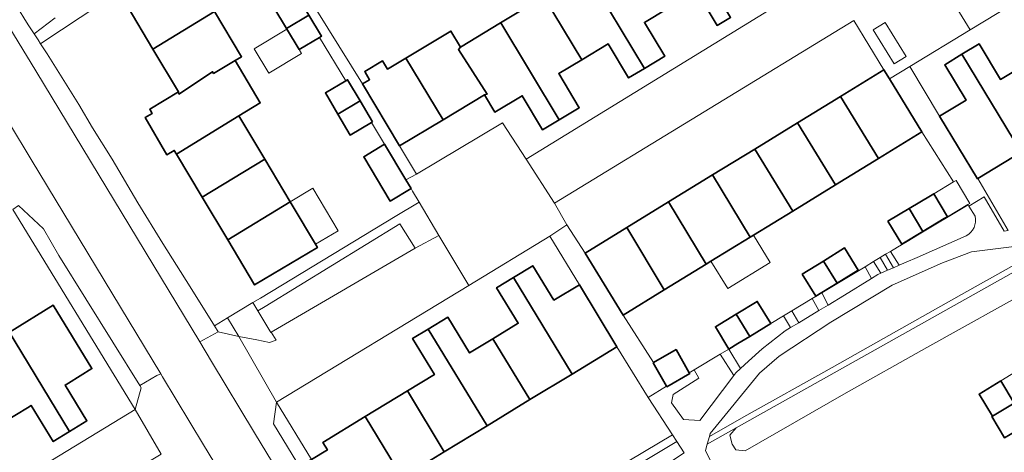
# Model space of a CAD drawing. Extents: x 147051 to 149075, y 463071 to 465537.
# Tile 170 of 229: x 147605 to 147724, y 464708 to 464760. Entities that reach past the tile are written whole.
import ezdxf

# ---------------------------------------------------------------- set-up
doc = ezdxf.new("R2010")
doc.units = 0
doc.header["$LTSCALE"] = 0.5
for name, color, linetype, lineweight in [('B-PV-GR-BEPLANTING_CULTUUR_HEESTERS-GV', 252, 'CONTINUOUS', 18), ('B-PV-GR-BEPLANTING_CULTUUR_VASTE PLANTENVAK-GV', 252, 'CONTINUOUS', 18), ('B-PV-OG-BEBOUWING-GV', 6, 'CONTINUOUS', 35), ('B-PV-OG-BEBOUWING_LUIFEL-GV', 6, 'CONTINUOUS', 18), ('B-PV-OG-TERREIN_BEGROEID-GV', 252, 'CONTINUOUS', 18), ('B-PV-OG-TERREIN_ERF-GV', 252, 'CONTINUOUS', 18), ('B-PV-VH-GESLOTENVERHARDING_ASFALT-GV', 252, 'CONTINUOUS', 18), ('B-PV-VH-OPENVERHARDING_BETONSTRAATSTEEN-GV', 252, 'CONTINUOUS', 18), ('B-PV-VH-OPENVERHARDING_TEGEL-GV', 252, 'CONTINUOUS', 18)]:
    doc.layers.add(name, color=color, linetype=linetype, lineweight=lineweight)

msp = doc.modelspace()

# ---------------------------------------------------------------- linework, layer by layer
at = {"layer": 'B-PV-GR-BEPLANTING_CULTUUR_HEESTERS-GV', "flags": 128}
for points in [[(147610.162, 464731.613), (147608.308, 464734.791), (147605.327, 464737.617), (147604.628, 464737.116), (147619.289, 464713.149), (147620.036, 464715.777), (147619.863, 464716.054)], [(147709.54, 464729.836), (147710.254, 464730.148), (147709.324, 464731.753), (147708.675, 464731.362)], [(147706.855, 464730.266), (147701.666, 464727.143), (147702.45, 464725.682), (147704.41, 464726.86), (147707.654, 464728.874)], [(147700.522, 464726.454), (147698.079, 464724.984), (147698.899, 464723.549), (147701.331, 464725.01)], [(147633.417, 464725.967), (147630.382, 464724.137), (147631.736, 464721.91), (147633.889, 464721.496), (147635.425, 464721.18), (147636.227, 464721.465), (147635.628, 464722.437), (147635.571, 464722.404), (147634.016, 464724.976)], [(147629.259, 464722.484), (147631.736, 464721.91), (147630.382, 464724.137), (147628.831, 464723.169)], [(147692.892, 464718.956), (147694.52, 464720.43), (147697.27, 464722.57), (147697.937, 464722.971), (147697.084, 464724.385), (147695.541, 464723.45), (147693.03, 464721.928), (147691.594, 464721.058), (147690.519, 464720.406), (147691.929, 464718.084)], [(147686.94, 464716.92), (147683.86, 464714.95), (147683.65, 464713.97), (147685.09, 464711.98), (147687.05, 464711.85), (147691.101, 464717.23), (147689.49, 464719.793), (147686.343, 464717.919)], [(147649.3, 464689.296), (147650.878, 464690.234), (147649.179, 464692.843), (147645.34, 464699.145), (147640.214, 464707.036), (147640.446, 464707.177), (147636.272, 464714.028), (147635.9, 464711.45), (147648.206, 464691.258)], [(147655.058, 464684.307), (147656.232, 464685.012), (147656.897, 464685.495), (147655.961, 464686.612), (147656.003, 464687.544), (147655.908, 464687.74), (147655.49, 464688.381), (147670.507, 464698.336), (147685.152, 464707.981), (147684.264, 464709.343), (147659.187, 464694.264), (147649.791, 464688.416), (147650.005, 464688.032), (147650.158, 464687.776), (147651.069, 464686.254), (147652.967, 464687.434), (147654.907, 464684.224)]]:
    msp.add_lwpolyline(points, close=True, dxfattribs=at)
for points in [[(147719.221, 464737.671), (147713.165, 464734.065)], [(147719.31, 464737.53), (147719.221, 464737.671)], [(147720.05, 464736.31), (147719.31, 464737.53)], [(147713.165, 464734.065), (147711.895, 464733.301)], [(147713.099, 464731.389), (147719.01, 464733.97)], [(147710.738, 464732.604), (147709.913, 464732.108)], [(147711.895, 464733.301), (147710.738, 464732.604)], [(147709.913, 464732.108), (147710.959, 464730.455)], [(147711.774, 464730.811), (147713.099, 464731.389)], [(147710.959, 464730.455), (147711.774, 464730.811)]]:
    msp.add_lwpolyline(points, dxfattribs=at)
at = {"layer": 'B-PV-GR-BEPLANTING_CULTUUR_HEESTERS-GV'}
msp.add_lwpolyline([(147719.01, 464733.97, 0.3436955), (147720.05, 464736.31)], format="xyb", dxfattribs=at)
at = {"layer": 'B-PV-GR-BEPLANTING_CULTUUR_VASTE PLANTENVAK-GV', "flags": 128}
msp.add_lwpolyline([(147707.848, 464758.648), (147710.358, 464754.56), (147711.784, 464755.45), (147709.265, 464759.535)], close=True, dxfattribs=at)
at = {"layer": 'B-PV-OG-BEBOUWING-GV', "flags": 128}
for points in [[(147678.031, 464770.564), (147678.906, 464769.102), (147678.746, 464769.005), (147678.534, 464768.876), (147678.621, 464768.732), (147683.141, 464761.178), (147686.255, 464763.043), (147686.663, 464763.287), (147689.131, 464759.168), (147690.733, 464760.128), (147683.725, 464771.789), (147683.616, 464771.969), (147679.886, 464769.699), (147679.015, 464771.153)], [(147673.423, 464765.619), (147680.423, 464754.032), (147682.829, 464755.473), (147680.397, 464759.534), (147683.141, 464761.178), (147678.621, 464768.732), (147678.534, 464768.876), (147673.358, 464765.726)], [(147621.442, 464756.338), (147628.836, 464760.826), (147625.783, 464765.939), (147624.194, 464764.99), (147619.467, 464762.167), (147618.357, 464761.504)], [(147668.351, 464762.581), (147672.883, 464755.06), (147676.053, 464756.958), (147678.497, 464752.878), (147680.423, 464754.032), (147673.423, 464765.619), (147673.358, 464765.726), (147668.308, 464762.652)], [(147638.323, 464762.775), (147635.931, 464761.327), (147637.46, 464758.802), (147640.128, 464760.417), (147638.599, 464762.942)], [(147663.156, 464759.47), (147670.166, 464747.874), (147672.571, 464749.314), (147670.121, 464753.406), (147672.883, 464755.06), (147668.351, 464762.581), (147668.308, 464762.652), (147663.135, 464759.504)], [(147624.507, 464751.206), (147624.549, 464750.952), (147628.595, 464753.625), (147628.717, 464753.421), (147631.293, 464754.959), (147632.065, 464755.42), (147628.836, 464760.826), (147621.442, 464756.338)], [(147637.46, 464758.802), (147638.989, 464756.277), (147641.402, 464757.737), (147641.657, 464757.891), (147640.128, 464760.417)], [(147661.222, 464750.866), (147662.46, 464748.798), (147665.732, 464750.758), (147668.174, 464746.681), (147670.166, 464747.874), (147663.156, 464759.47), (147663.135, 464759.504), (147658.333, 464756.581), (147658.104, 464756.286), (147661.517, 464750.929)], [(147656.241, 464747.883), (147661.222, 464750.866), (147661.517, 464750.929), (147658.104, 464756.286), (147658.333, 464756.581), (147657.18, 464758.506), (147651.762, 464755.261)], [(147730.749, 464747.115), (147726.229, 464754.586), (147723.126, 464752.709), (147720.549, 464756.967), (147718.482, 464755.716), (147725.579, 464743.987)], [(147631.756, 464748.333), (147634.318, 464749.894), (147631.293, 464754.959), (147628.717, 464753.421), (147628.595, 464753.625), (147624.549, 464750.952), (147624.507, 464751.206), (147621.053, 464749.143), (147621.354, 464748.638), (147620.499, 464748.142), (147623.092, 464743.676), (147624.003, 464744.204), (147624.263, 464743.769)], [(147656.241, 464747.883), (147651.762, 464755.261), (147649.558, 464753.941), (147648.962, 464754.928), (147646.841, 464753.648), (147647.432, 464752.668), (147646.583, 464752.159), (147651.018, 464744.755)], [(147715.807, 464748.286), (147720.33, 464740.811), (147720.406, 464740.857), (147725.579, 464743.987), (147718.482, 464755.716), (147716.414, 464754.465), (147718.988, 464750.211)], [(147703.908, 464750.672), (147708.475, 464743.24), (147713.688, 464746.434), (147709.802, 464752.777), (147709.131, 464753.872)], [(147646.277, 464750.137), (147644.785, 464752.663), (147644.577, 464752.54), (147642.121, 464751.09), (147643.613, 464748.564)], [(147647.768, 464747.612), (147646.277, 464750.137), (147643.613, 464748.564), (147645.104, 464746.039), (147647.636, 464747.534)], [(147708.475, 464743.24), (147703.908, 464750.672), (147698.742, 464747.507), (147703.313, 464740.077)], [(147631.756, 464748.333), (147624.263, 464743.769), (147627.357, 464738.587), (147634.846, 464743.159)], [(147703.313, 464740.077), (147698.742, 464747.507), (147693.619, 464744.368), (147698.188, 464736.937)], [(147652.403, 464739.627), (147651.768, 464740.688), (147649.221, 464744.941), (147646.718, 464743.442), (147649.898, 464738.128)], [(147688.565, 464741.271), (147693.094, 464733.816), (147693.464, 464734.043), (147698.188, 464736.937), (147693.619, 464744.368)], [(147627.357, 464738.587), (147630.402, 464733.489), (147637.892, 464738.06), (147634.846, 464743.159)], [(147683.291, 464738.04), (147687.802, 464730.573), (147688.376, 464730.925), (147693.094, 464733.816), (147688.565, 464741.271)], [(147637.892, 464738.06), (147630.402, 464733.489), (147633.632, 464728.08), (147641.165, 464732.579)], [(147687.802, 464730.573), (147683.291, 464738.04), (147678.265, 464734.96), (147682.777, 464727.494)], [(147712.161, 464737.243), (147713.804, 464734.501), (147716.352, 464736.027), (147716.748, 464736.264), (147715.106, 464739.007), (147714.709, 464738.769)], [(147709.613, 464735.717), (147711.255, 464732.974), (147713.804, 464734.501), (147712.161, 464737.243)], [(147682.777, 464727.494), (147678.265, 464734.96), (147673.27, 464731.9), (147677.828, 464724.462)], [(147703.498, 464728.295), (147706.044, 464729.857), (147704.415, 464732.512), (147701.869, 464730.95)], [(147669.512, 464726.243), (147666.989, 464730.391), (147664.691, 464728.993), (147671.711, 464717.416), (147677.093, 464720.689), (147672.588, 464728.114)], [(147699.323, 464729.389), (147700.951, 464726.733), (147703.498, 464728.295), (147701.869, 464730.95)], [(147671.711, 464717.416), (147664.691, 464728.993), (147662.658, 464727.757), (147665.254, 464723.488), (147662.225, 464721.645), (147666.668, 464714.349)], [(147603.303, 464723.91), (147611.436, 464710.527), (147613.526, 464711.809), (147610.9, 464716.091), (147611.288, 464716.329), (147614.122, 464718.067), (147609.476, 464725.644), (147604.31, 464722.476), (147603.396, 464723.967)], [(147695.541, 464723.45), (147693.923, 464726.119), (147691.412, 464724.597), (147693.03, 464721.928)], [(147598.248, 464720.81), (147603.753, 464711.767), (147606.378, 464713.377), (147606.823, 464713.65), (147609.474, 464709.324), (147611.436, 464710.527), (147603.303, 464723.91)], [(147661.515, 464711.215), (147666.668, 464714.349), (147662.225, 464721.645), (147659.415, 464719.936), (147656.809, 464724.22), (147654.46, 464722.791)], [(147690.519, 464720.406), (147691.594, 464721.058), (147693.03, 464721.928), (147691.412, 464724.597), (147688.901, 464723.075)], [(147656.384, 464708.095), (147661.515, 464711.215), (147654.46, 464722.791), (147652.586, 464721.651), (147655.199, 464717.353), (147651.961, 464715.384)], [(147681.483, 464718.788), (147681.444, 464718.766), (147683.059, 464715.942), (147683.089, 464715.889), (147685.835, 464717.459), (147685.769, 464717.574), (147684.19, 464720.336)], [(147724.766, 464713.937), (147723.152, 464716.589), (147720.536, 464714.997), (147722.138, 464712.366)], [(147646.905, 464712.308), (147651.341, 464705.028), (147651.681, 464705.235), (147656.384, 464708.095), (147651.961, 464715.384)], [(147724.766, 464713.937), (147722.138, 464712.366), (147722.075, 464712.328), (147723.604, 464709.77), (147726.296, 464711.379)], [(147645.34, 464699.145), (147647.248, 464700.305), (147647.731, 464699.511), (147653.155, 464702.809), (147651.681, 464705.235), (147651.341, 464705.028), (147646.905, 464712.308), (147641.826, 464709.22), (147642.36, 464708.341), (147640.446, 464707.177), (147640.214, 464707.036)]]:
    msp.add_lwpolyline(points, close=True, dxfattribs=at)
at = {"layer": 'B-PV-OG-BEBOUWING_LUIFEL-GV', "flags": 128}
for points in [[(147638.989, 464756.277), (147637.5, 464758.736), (147633.573, 464756.358), (147635.332, 464753.453), (147639.259, 464755.831)], [(147715.106, 464739.007), (147716.748, 464736.264), (147719.187, 464737.725), (147719.416, 464737.862), (147717.774, 464740.605), (147717.48, 464740.428)], [(147643.652, 464734.584), (147640.607, 464739.681), (147637.892, 464738.06), (147640.936, 464732.962)], [(147693.464, 464734.043), (147693.094, 464733.816), (147688.376, 464730.925), (147690.387, 464727.643), (147695.475, 464730.76)]]:
    msp.add_lwpolyline(points, close=True, dxfattribs=at)
at = {"layer": 'B-PV-OG-TERREIN_BEGROEID-GV', "flags": 128}
for points in [[(147609.694, 464760.07), (147607.179, 464758.183), (147607.682, 464757.435), (147607.962, 464756.99), (147608.239, 464757.175), (147617.179, 464763.124), (147625.629, 464768.216), (147625.557, 464768.334), (147632.373, 464772.51), (147632.686, 464772.702), (147626.182, 464783.421), (147622.747, 464783.118)], [(147727.355, 464727.84), (147714.281, 464720.6), (147704.313, 464715.017), (147692.499, 464708.225), (147691.379, 464708.322), (147690.922, 464709.011), (147690.635, 464710.082), (147691.41, 464710.953), (147687.914, 464708.993), (147687.71, 464708.27), (147688.43, 464706.78), (147689.52, 464705.4), (147693.36, 464703.47), (147701.49, 464695.99), (147703.308, 464692.863), (147703.469, 464692.961), (147706.15, 464694.662), (147706.179, 464694.616), (147724.104, 464705.563)], [(147723.604, 464709.77), (147722.075, 464712.328), (147722.138, 464712.366), (147720.536, 464714.997), (147723.152, 464716.589), (147728.816, 464720.061)]]:
    msp.add_lwpolyline(points, dxfattribs=at)
for points in [[(147729.43, 464734.82), (147725.39, 464732.78), (147719.62, 464732.07), (147716.145, 464730.72), (147710.1, 464728.06), (147702.74, 464723.61), (147696.57, 464719.55), (147694.2, 464717.51), (147688.28, 464710.29), (147688.181, 464709.941), (147692.337, 464712.289), (147702.911, 464718.201), (147707.509, 464720.806), (147719.085, 464727.296), (147732.882, 464735.01), (147748.354, 464743.753), (147752.786, 464746.241), (147770.432, 464756.316), (147778.013, 464760.735), (147776.202, 464763.598), (147762.85, 464755.55), (147746.89, 464745.31)], [(147752.786, 464746.241), (147748.354, 464743.753), (147732.882, 464735.01), (147719.085, 464727.296), (147707.509, 464720.806), (147702.911, 464718.201), (147692.337, 464712.289), (147688.181, 464709.941), (147687.914, 464708.993), (147691.41, 464710.953), (147733.225, 464734.4), (147748.698, 464743.143), (147768.82, 464754.441), (147776.934, 464759.106), (147778.513, 464760.005), (147778.299, 464760.304), (147778.013, 464760.735), (147770.432, 464756.316)], [(147691.41, 464710.953), (147690.635, 464710.082), (147690.922, 464709.011), (147691.379, 464708.322), (147692.499, 464708.225), (147704.313, 464715.017), (147714.281, 464720.6), (147727.355, 464727.84), (147752.526, 464741.919), (147777.198, 464755.897), (147779.168, 464756.979), (147779.214, 464757.682), (147778.791, 464758.46), (147778.173, 464758.826), (147777.702, 464758.889), (147776.934, 464759.106), (147768.82, 464754.441), (147748.698, 464743.143), (147733.225, 464734.4)]]:
    msp.add_lwpolyline(points, close=True, dxfattribs=at)
at = {"layer": 'B-PV-OG-TERREIN_ERF-GV', "flags": 128}
for points in [[(147732.636, 464766.637), (147719.484, 464758.641), (147712.24, 464754.237), (147715.807, 464748.286), (147718.988, 464750.211), (147716.414, 464754.465), (147718.482, 464755.716), (147720.549, 464756.967), (147723.126, 464752.709), (147726.229, 464754.586)], [(147617.179, 464763.124), (147608.239, 464757.175), (147607.962, 464756.99), (147608.732, 464755.765), (147612.542, 464749.706), (147614.172, 464746.904), (147616.527, 464743.151), (147619.61, 464737.922), (147622.617, 464733.068), (147625.9, 464727.863), (147628.831, 464723.169), (147630.382, 464724.137), (147633.417, 464725.967), (147634.322, 464726.513), (147650.508, 464736.274), (147653.353, 464737.989), (147652.58, 464739.331), (147652.403, 464739.627), (147649.898, 464738.128), (147646.718, 464743.442), (147649.221, 464744.941), (147647.636, 464747.534), (147645.104, 464746.039), (147643.613, 464748.564), (147642.121, 464751.09), (147644.577, 464752.54), (147641.402, 464757.737), (147638.989, 464756.277), (147637.46, 464758.802), (147635.931, 464761.327)], [(147639.59, 464763.436), (147646.583, 464752.159), (147647.432, 464752.668), (147646.841, 464753.648), (147648.962, 464754.928), (147649.558, 464753.941), (147651.762, 464755.261), (147657.18, 464758.506), (147658.333, 464756.581), (147663.135, 464759.504), (147668.308, 464762.652)], [(147690.733, 464760.128), (147689.131, 464759.168), (147686.663, 464763.287)], [(147683.141, 464761.178), (147680.397, 464759.534), (147682.829, 464755.473), (147680.423, 464754.032), (147678.497, 464752.878), (147676.053, 464756.958), (147672.883, 464755.06), (147670.121, 464753.406), (147672.571, 464749.314), (147670.166, 464747.874), (147668.174, 464746.681), (147665.732, 464750.758), (147662.46, 464748.798), (147661.222, 464750.866), (147656.241, 464747.883), (147651.018, 464744.755), (147653.057, 464741.35), (147663.378, 464747.522), (147666.208, 464743.169), (147697.018, 464762.038)], [(147725.579, 464743.987), (147720.406, 464740.857), (147724.047, 464734.6)], [(147602.913, 464703.23), (147619.289, 464713.149), (147604.628, 464737.116)], [(147604.31, 464722.476), (147609.476, 464725.644), (147614.122, 464718.067), (147611.288, 464716.329), (147610.9, 464716.091), (147613.526, 464711.809), (147611.436, 464710.527), (147609.474, 464709.324), (147606.823, 464713.65), (147606.378, 464713.377), (147603.753, 464711.767)], [(147663.025, 464697.77), (147683.743, 464710.142), (147680.834, 464714.603), (147677.093, 464720.689), (147671.711, 464717.416), (147666.668, 464714.349), (147661.515, 464711.215), (147656.384, 464708.095), (147651.681, 464705.235)], [(147728.816, 464720.061), (147723.152, 464716.589), (147724.766, 464713.937)]]:
    msp.add_lwpolyline(points, dxfattribs=at)
for points in [[(147621.442, 464756.338), (147618.357, 464761.504), (147619.467, 464762.167), (147624.194, 464764.99), (147625.783, 464765.939), (147628.836, 464760.826), (147632.065, 464755.42), (147631.293, 464754.959), (147634.318, 464749.894), (147631.756, 464748.333), (147634.846, 464743.159), (147637.892, 464738.06), (147641.165, 464732.579), (147633.632, 464728.08), (147630.402, 464733.489), (147627.357, 464738.587), (147624.263, 464743.769), (147624.003, 464744.204), (147623.092, 464743.676), (147620.499, 464748.142), (147621.354, 464748.638), (147621.053, 464749.143), (147624.507, 464751.206)], [(147688.565, 464741.271), (147693.619, 464744.368), (147698.742, 464747.507), (147703.908, 464750.672), (147709.131, 464753.872), (147705.53, 464759.748), (147669.598, 464737.894), (147671.091, 464735.27), (147673.27, 464731.9), (147678.265, 464734.96), (147683.291, 464738.04)], [(147681.483, 464718.788), (147684.19, 464720.336), (147685.769, 464717.574), (147686.343, 464717.919), (147689.49, 464719.793), (147690.519, 464720.406), (147688.901, 464723.075), (147691.412, 464724.597), (147693.923, 464726.119), (147695.541, 464723.45), (147697.084, 464724.385), (147698.079, 464724.984), (147700.522, 464726.454), (147701.666, 464727.143), (147706.855, 464730.266), (147707.877, 464730.882), (147708.675, 464731.362), (147709.324, 464731.753), (147709.913, 464732.108), (147710.738, 464732.604), (147711.895, 464733.301), (147713.165, 464734.065), (147719.221, 464737.671), (147719.187, 464737.725), (147719.416, 464737.862), (147717.774, 464740.605), (147717.48, 464740.428), (147713.688, 464746.434), (147708.475, 464743.24), (147703.313, 464740.077), (147698.188, 464736.937), (147693.464, 464734.043), (147693.094, 464733.816), (147688.376, 464730.925), (147687.802, 464730.573), (147682.777, 464727.494), (147677.828, 464724.462)], [(147713.804, 464734.501), (147711.255, 464732.974), (147709.613, 464735.717), (147712.161, 464737.243), (147714.709, 464738.769), (147715.106, 464739.007), (147716.748, 464736.264), (147716.352, 464736.027)], [(147636.272, 464714.028), (147640.446, 464707.177), (147642.36, 464708.341), (147641.826, 464709.22), (147646.905, 464712.308), (147651.961, 464715.384), (147655.199, 464717.353), (147652.586, 464721.651), (147654.46, 464722.791), (147656.809, 464724.22), (147659.415, 464719.936), (147662.225, 464721.645), (147665.254, 464723.488), (147662.658, 464727.757), (147664.691, 464728.993), (147666.989, 464730.391), (147669.512, 464726.243), (147672.588, 464728.114), (147669.066, 464733.917), (147659.339, 464728.018)], [(147703.498, 464728.295), (147700.951, 464726.733), (147699.323, 464729.389), (147701.869, 464730.95), (147704.415, 464732.512), (147706.044, 464729.857)]]:
    msp.add_lwpolyline(points, close=True, dxfattribs=at)
at = {"layer": 'B-PV-VH-GESLOTENVERHARDING_ASFALT-GV', "flags": 128}
for points in [[(147446.535, 464884.194), (147487.675, 464850.87), (147496.211, 464843.904), (147495.804, 464843.407), (147502.091, 464838.285), (147502.515, 464838.793), (147504.047, 464837.539), (147504.801, 464836.923), (147505.519, 464836.362), (147506.025, 464835.921), (147549.722, 464800.383), (147568.617, 464785.132), (147587.202, 464770.066), (147590.624, 464766.957), (147593.376, 464764.105), (147595.403, 464761.599), (147597.214, 464759.046), (147601.582, 464751.75), (147606.821, 464743.094), (147622.364, 464717.456), (147622.589, 464717.082), (147627.504, 464708.912), (147631.884, 464701.707)], [(147642.272, 464696.15), (147633.619, 464710.366), (147628.471, 464718.931), (147627.047, 464721.283), (147607.407, 464753.726), (147602.531, 464761.592)], [(147605.952, 464760.071), (147606.453, 464759.264), (147607.179, 464758.183), (147609.694, 464760.07)], [(147724.047, 464734.6), (147723.55, 464734.52), (147721.141, 464738.648), (147719.31, 464737.53), (147720.05, 464736.31)], [(147719.01, 464733.97), (147713.099, 464731.389), (147711.774, 464730.811), (147710.959, 464730.455), (147710.254, 464730.148), (147709.54, 464729.836), (147708.737, 464729.485), (147708.405, 464729.34), (147707.654, 464728.874), (147704.41, 464726.86), (147702.45, 464725.682), (147701.331, 464725.01), (147698.899, 464723.549), (147697.937, 464722.971), (147697.27, 464722.57), (147694.52, 464720.43), (147692.892, 464718.956), (147691.929, 464718.084), (147691.35, 464717.56), (147691.101, 464717.23), (147687.05, 464711.85), (147685.09, 464711.98), (147683.65, 464713.97), (147683.86, 464714.95), (147686.94, 464716.92), (147686.343, 464717.919), (147685.769, 464717.574), (147685.835, 464717.459), (147683.089, 464715.889), (147683.059, 464715.942), (147680.834, 464714.603), (147683.743, 464710.142), (147684.264, 464709.343), (147685.152, 464707.981)], [(147689.999, 464702.187), (147689.52, 464705.4), (147688.43, 464706.78), (147687.71, 464708.27), (147687.914, 464708.993), (147688.181, 464709.941), (147688.28, 464710.29), (147694.2, 464717.51), (147696.57, 464719.55), (147702.74, 464723.61), (147710.1, 464728.06), (147716.145, 464730.72), (147719.62, 464732.07), (147725.39, 464732.78)]]:
    msp.add_lwpolyline(points, dxfattribs=at)
at = {"layer": 'B-PV-VH-GESLOTENVERHARDING_ASFALT-GV'}
msp.add_lwpolyline([(147720.05, 464736.31, -0.3436955), (147719.01, 464733.97)], format="xyb", dxfattribs=at)
at = {"layer": 'B-PV-VH-OPENVERHARDING_BETONSTRAATSTEEN-GV', "flags": 128}
for points in [[(147711.511, 464771.584), (147719.484, 464758.641), (147732.636, 464766.637), (147731.183, 464769.014), (147735.249, 464771.54), (147732.124, 464776.748), (147721.573, 464794.012), (147719.823, 464793.11), (147714.494, 464790.015), (147716.805, 464786.176), (147719.284, 464782.068), (147708.949, 464775.655)], [(147669.598, 464737.894), (147705.53, 464759.748), (147709.131, 464753.872), (147709.802, 464752.777), (147712.24, 464754.237), (147719.484, 464758.641), (147711.511, 464771.584), (147700.754, 464764.997), (147699.452, 464764.229), (147697.477, 464762.965), (147696.743, 464762.495), (147697.018, 464762.038), (147666.208, 464743.169)], [(147711.784, 464755.45), (147710.358, 464754.56), (147707.848, 464758.648), (147709.265, 464759.535)], [(147634.016, 464724.976), (147635.571, 464722.404), (147635.628, 464722.437), (147636.388, 464722.879), (147652.909, 464732.482), (147651.055, 464735.41), (147634.908, 464725.515)], [(147655.751, 464733.994), (147652.909, 464732.482), (147636.388, 464722.879), (147635.628, 464722.437), (147636.227, 464721.465), (147635.425, 464721.18), (147633.889, 464721.496), (147631.736, 464721.91), (147636.272, 464714.028), (147659.339, 464728.018)], [(147619.289, 464713.149), (147602.913, 464703.23), (147586.74, 464693.552), (147589.771, 464688.308), (147622.421, 464707.82)]]:
    msp.add_lwpolyline(points, close=True, dxfattribs=at)
at = {"layer": 'B-PV-VH-OPENVERHARDING_TEGEL-GV', "flags": 128}
for points in [[(147632.805, 464772.622), (147634.33, 464770.134), (147633.963, 464769.909), (147638.323, 464762.775), (147638.599, 464762.942), (147640.128, 464760.417), (147641.657, 464757.891), (147641.402, 464757.737), (147644.577, 464752.54), (147644.785, 464752.663), (147646.277, 464750.137), (147647.768, 464747.612), (147647.636, 464747.534), (147649.221, 464744.941), (147651.768, 464740.688), (147653.057, 464741.35), (147651.018, 464744.755), (147646.583, 464752.159), (147639.59, 464763.436), (147633.826, 464773.119), (147633.818, 464773.131)], [(147709.802, 464752.777), (147713.688, 464746.434), (147717.48, 464740.428), (147717.774, 464740.605), (147719.416, 464737.862), (147719.187, 464737.725), (147719.221, 464737.671), (147719.31, 464737.53), (147721.141, 464738.648), (147723.55, 464734.52), (147724.047, 464734.6), (147720.406, 464740.857), (147720.33, 464740.811), (147715.807, 464748.286), (147712.24, 464754.237)], [(147651.768, 464740.688), (147652.403, 464739.627), (147652.58, 464739.331), (147653.353, 464737.989), (147655.751, 464733.994), (147659.339, 464728.018), (147669.066, 464733.917), (147671.091, 464735.27), (147669.598, 464737.894), (147666.208, 464743.169), (147663.378, 464747.522), (147653.057, 464741.35)], [(147650.508, 464736.274), (147634.322, 464726.513), (147633.417, 464725.967), (147634.016, 464724.976), (147634.908, 464725.515), (147651.055, 464735.41), (147652.909, 464732.482), (147655.751, 464733.994), (147653.353, 464737.989)], [(147669.066, 464733.917), (147672.588, 464728.114), (147677.093, 464720.689), (147680.834, 464714.603), (147683.059, 464715.942), (147681.444, 464718.766), (147681.483, 464718.788), (147677.828, 464724.462), (147673.27, 464731.9), (147671.091, 464735.27)], [(147708.737, 464729.485), (147709.54, 464729.836), (147708.675, 464731.362), (147707.877, 464730.882)], [(147709.324, 464731.753), (147710.254, 464730.148), (147710.959, 464730.455), (147709.913, 464732.108)], [(147706.855, 464730.266), (147707.654, 464728.874), (147708.405, 464729.34), (147708.737, 464729.485), (147707.877, 464730.882)], [(147702.45, 464725.682), (147701.666, 464727.143), (147700.522, 464726.454), (147701.331, 464725.01)], [(147697.084, 464724.385), (147697.937, 464722.971), (147698.899, 464723.549), (147698.079, 464724.984)], [(147690.519, 464720.406), (147689.49, 464719.793), (147691.101, 464717.23), (147691.35, 464717.56), (147691.929, 464718.084)], [(147649.3, 464689.296), (147649.791, 464688.416), (147659.187, 464694.264), (147684.264, 464709.343), (147683.743, 464710.142), (147663.025, 464697.77), (147663.037, 464697.751), (147660.539, 464696.2), (147657.912, 464694.578), (147653.306, 464691.733), (147650.878, 464690.234)]]:
    msp.add_lwpolyline(points, close=True, dxfattribs=at)
for points in [[(147602.531, 464761.592), (147607.407, 464753.726), (147627.047, 464721.283), (147629.259, 464722.484), (147628.831, 464723.169), (147625.9, 464727.863), (147622.617, 464733.068), (147619.61, 464737.922), (147616.527, 464743.151), (147614.172, 464746.904), (147612.542, 464749.706), (147608.732, 464755.765), (147607.962, 464756.99), (147607.682, 464757.435), (147607.179, 464758.183), (147606.453, 464759.264), (147605.952, 464760.071), (147605.491, 464760.814), (147607.312, 464761.801), (147607.225, 464762.018), (147606.974, 464762.643), (147603.491, 464767.922)], [(147605.327, 464737.617), (147608.308, 464734.791), (147610.162, 464731.613), (147619.863, 464716.054), (147621.919, 464717.233), (147622.364, 464717.456), (147606.821, 464743.094), (147601.582, 464751.75)], [(147648.206, 464691.258), (147635.9, 464711.45), (147636.272, 464714.028), (147631.736, 464721.91), (147629.259, 464722.484), (147627.047, 464721.283), (147628.471, 464718.931), (147633.619, 464710.366), (147642.272, 464696.15)], [(147631.884, 464701.707), (147627.504, 464708.912), (147622.589, 464717.082), (147622.364, 464717.456), (147621.919, 464717.233), (147619.863, 464716.054), (147620.036, 464715.777), (147619.289, 464713.149), (147622.421, 464707.82)]]:
    msp.add_lwpolyline(points, dxfattribs=at)

doc.saveas('drawing.dxf')
